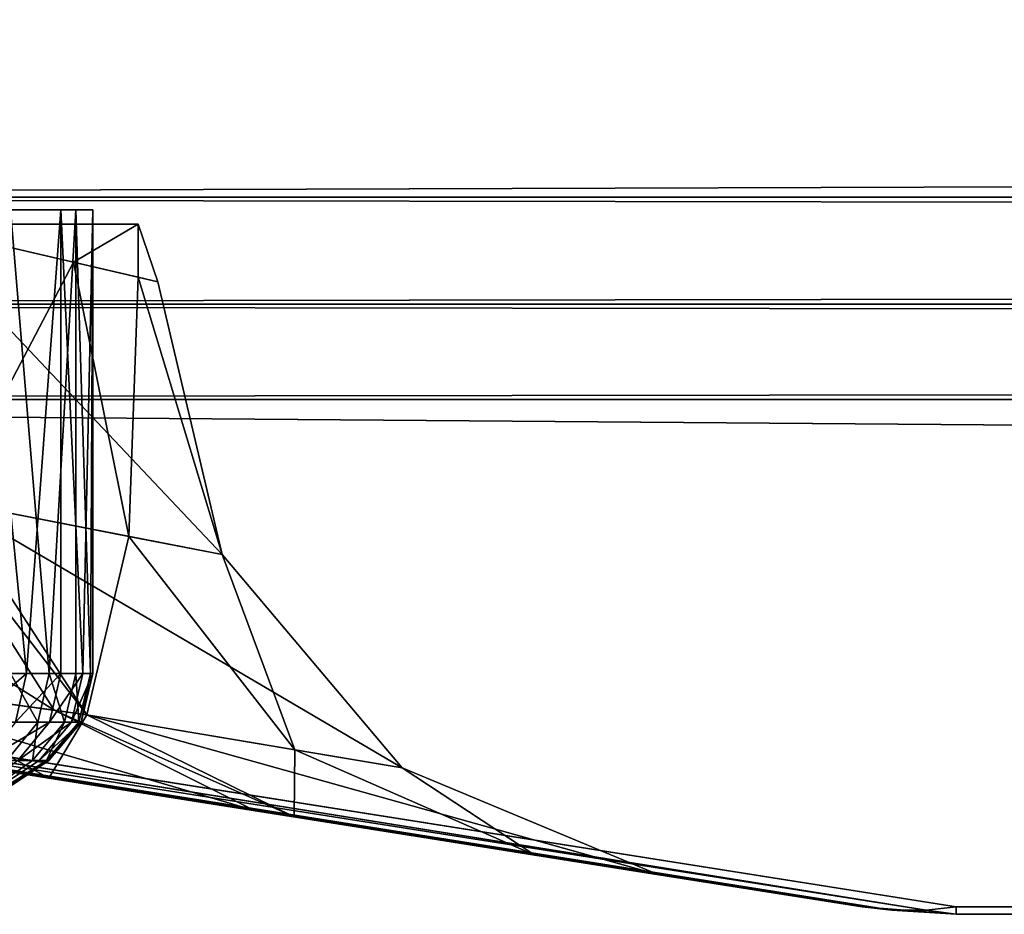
# Model space of a CAD drawing. Extents: x -118 to 117, y 0 to 85.
# Tile 27 of 99: x -105.95 to -102.66, y 1.48 to 4.46. Entities that reach past the tile are written whole.
import ezdxf

# ---------------------------------------------------------------- set-up
doc = ezdxf.new("R2010")
doc.units = 0
doc.header["$LTSCALE"] = 25.4
doc.layers.get('0').update_dxf_attribs({"color": 13, "linetype": 'CONTINUOUS'})

# ---------------------------------------------------------------- blocks, each defined once
blk = doc.blocks.new('INA-4907_STL')
at = {"color": 251}
mesh = blk.add_polyface(dxfattribs=at)
corners = [(113.4968, 4.5814, 2.6083), (-113.5032, 3.8713, 3.2147), (-113.5032, 4.5814, 2.6083), (113.4968, 3.8713, 3.2147)]
mesh.append_faces([[corners[k] for k in face] for face in [(0, 1, 2), (1, 0, 3)]], dxfattribs={"vtx0": -1, "color": 251})
mesh = blk.add_polyface(dxfattribs=at)
corners = [(113.4968, 3.8713, 101.5659), (-113.5032, 4.5814, 102.1723), (-113.5032, 3.8713, 101.5659), (113.4968, 4.5814, 102.1723)]
mesh.append_faces([[corners[k] for k in face] for face in [(0, 1, 2), (1, 0, 3)]], dxfattribs={"vtx0": -1, "color": 251})
mesh = blk.add_polyface(dxfattribs=at)
corners = [(113.4968, 3.514, 4.0775), (-113.5032, 3.8713, 3.2147), (113.4968, 3.8713, 3.2147), (-113.5032, 3.514, 4.0775)]
mesh.append_faces([[corners[k] for k in face] for face in [(0, 1, 2), (1, 0, 3)]], dxfattribs={"vtx0": -1, "color": 251})
mesh = blk.add_polyface(dxfattribs=at)
corners = [(113.4968, 3.8713, 101.5659), (-113.5032, 3.514, 100.7032), (113.4968, 3.514, 100.7032), (-113.5032, 3.8713, 101.5659)]
mesh.append_faces([[corners[k] for k in face] for face in [(0, 1, 2), (1, 0, 3)]], dxfattribs={"vtx0": -1, "color": 251})
at = {"color": 8}
mesh = blk.add_polyface(dxfattribs=at)
corners = [(-113.135, 3.8286, 50.3407), (-109.7967, 3.8286, 50.1924), (-112.6521, 3.8286, 49.6912), (-110.2109, 3.8286, 50.2505), (-110.6067, 3.8286, 50.3858), (-113.4773, 3.8286, 51.0742), (-110.9696, 3.8286, 50.5936), (-111.2867, 3.8286, 50.8664), (-111.5464, 3.8286, 51.1942), (-113.6649, 3.8286, 51.8615), (-111.7394, 3.8286, 51.5653), (-111.8587, 3.8286, 51.9661), (-113.6902, 3.8286, 52.6704), (-111.9, 3.8286, 52.3824), (-111.8617, 3.8286, 52.7988), (-113.5521, 3.8286, 53.4679), (-111.7454, 3.8286, 53.2006), (-111.5551, 3.8286, 53.573), (-113.2563, 3.8286, 54.2213), (-111.2977, 3.8286, 53.9027), (-110.9826, 3.8286, 54.1778), (-110.6212, 3.8286, 54.3882), (-112.815, 3.8286, 54.8997), (-110.2264, 3.8286, 54.5264), (-109.8126, 3.8286, 54.5874), (-106.49, 3.8286, 54.7769), (-107.0361, 3.8286, 55.3742), (-112.2461, 3.8286, 55.4753), (-107.6913, 3.8286, 55.8494), (-111.573, 3.8286, 55.9247), (-108.4287, 3.8286, 56.1829), (-110.8232, 3.8286, 56.2294), (-109.2182, 3.8286, 56.3612), (-110.0274, 3.8286, 56.3769), (-110.5811, 3.8286, 48.4886), (-108.971, 3.8286, 48.4573), (-109.7776, 3.8286, 48.3911), (-108.1942, 3.8286, 48.6846), (-111.3485, 3.8286, 48.7458), (-107.4791, 3.8286, 49.0635), (-112.0484, 3.8286, 49.1522), (-106.8549, 3.8286, 49.5787), (-106.3471, 3.8286, 50.209), (-109.379, 3.8286, 50.2139), (-105.9767, 3.8286, 50.9286), (-108.9729, 3.8286, 50.3139), (-108.5931, 3.8286, 50.4891), (-108.2533, 3.8286, 50.7329), (-107.9658, 3.8286, 51.0366), (-105.7586, 3.8286, 51.708), (-107.7409, 3.8286, 51.3893), (-107.5869, 3.8286, 51.7782), (-105.702, 3.8286, 52.5153), (-107.5092, 3.8286, 52.1891), (-107.5107, 3.8286, 52.6074), (-105.809, 3.8286, 53.3176), (-107.5914, 3.8286, 53.0178), (-107.7482, 3.8286, 53.4055), (-106.0753, 3.8286, 54.0819), (-107.9756, 3.8286, 53.7565), (-108.2653, 3.8286, 54.0582), (-108.6069, 3.8286, 54.2995), (-108.988, 3.8286, 54.4719), (-109.3948, 3.8286, 54.569)]
mesh.append_faces([[corners[k] for k in face] for face in [(32, 31, 33), (34, 35, 36)]], dxfattribs={"vtx0": -1, "color": 8})
mesh.append_faces([[corners[k] for k in face] for face in [(0, 1, 2), (1, 0, 3), (3, 0, 4), (4, 5, 6), (6, 5, 7), (7, 5, 8), (8, 9, 10), (10, 9, 11), (11, 12, 13), (13, 12, 14), (14, 15, 16), (16, 15, 17), (17, 18, 19), (19, 18, 20), (20, 18, 21), (21, 22, 23), (23, 22, 24), (25, 22, 26), (26, 27, 28), (28, 29, 30), (30, 31, 32), (35, 34, 37), (37, 38, 39), (39, 40, 41), (41, 2, 42), (42, 43, 44), (44, 48, 49), (49, 51, 52), (52, 54, 55), (55, 57, 58), (58, 61, 25)]], dxfattribs={"vtx0": -1, "vtx1": -1, "color": 8})
mesh.append_faces([[corners[k] for k in face] for face in [(24, 22, 25), (42, 2, 1)]], dxfattribs={"vtx0": -1, "vtx1": -1, "vtx2": -1, "color": 8})
mesh.append_faces([[corners[k] for k in face] for face in [(4, 0, 5), (8, 5, 9), (11, 9, 12), (14, 12, 15), (17, 15, 18), (21, 18, 22), (26, 22, 27), (28, 27, 29), (30, 29, 31), (37, 34, 38), (39, 38, 40), (41, 40, 2), (42, 1, 43), (44, 43, 45), (44, 45, 46), (44, 46, 47), (44, 47, 48), (49, 48, 50), (49, 50, 51), (52, 51, 53), (52, 53, 54), (55, 54, 56), (55, 56, 57), (58, 57, 59), (58, 59, 60), (58, 60, 61), (25, 61, 62), (25, 62, 63), (25, 63, 24)]], dxfattribs={"vtx0": -1, "vtx2": -1, "color": 8})
mesh = blk.add_polyface(dxfattribs=at)
corners = [(-106.0753, 3.8286, 54.0819), (-106.0753, 2.2839, 54.0819), (-105.9227, 2.2839, 53.7065)]
mesh.append_faces([[corners[k] for k in face] for face in [(0, 1, 2)]], dxfattribs={"color": 8})
mesh = blk.add_polyface(dxfattribs=at)
corners = [(-106.0753, 3.8286, 54.0819), (-105.9227, 2.2839, 53.7065), (-105.809, 3.8286, 53.3176)]
mesh.append_faces([[corners[k] for k in face] for face in [(0, 1, 2)]], dxfattribs={"color": 8})
mesh = blk.add_polyface(dxfattribs=at)
corners = [(-105.7586, 3.8286, 51.708), (-105.8479, 2.2839, 51.3127), (-105.9767, 3.8286, 50.9286)]
mesh.append_faces([[corners[k] for k in face] for face in [(0, 1, 2)]], dxfattribs={"color": 8})
mesh = blk.add_polyface(dxfattribs=at)
corners = [(-105.9767, 3.8286, 50.9286), (-105.8479, 2.2839, 51.3127), (-105.9767, 2.2839, 50.9286)]
mesh.append_faces([[corners[k] for k in face] for face in [(0, 1, 2)]], dxfattribs={"color": 8})
mesh = blk.add_polyface(dxfattribs=at)
corners = [(-105.809, 3.8286, 53.3176), (-105.9227, 2.2839, 53.7065), (-105.809, 2.2839, 53.3176)]
mesh.append_faces([[corners[k] for k in face] for face in [(0, 1, 2)]], dxfattribs={"color": 8})
mesh = blk.add_polyface(dxfattribs=at)
corners = [(-105.7586, 3.8286, 51.708), (-105.7586, 2.2839, 51.708), (-105.8479, 2.2839, 51.3127)]
mesh.append_faces([[corners[k] for k in face] for face in [(0, 1, 2)]], dxfattribs={"color": 8})
mesh = blk.add_polyface(dxfattribs=at)
corners = [(-105.809, 3.8286, 53.3176), (-105.809, 2.2839, 53.3176), (-105.7351, 2.2839, 52.9192)]
mesh.append_faces([[corners[k] for k in face] for face in [(0, 1, 2)]], dxfattribs={"color": 8})
mesh = blk.add_polyface(dxfattribs=at)
corners = [(-105.809, 3.8286, 53.3176), (-105.7351, 2.2839, 52.9192), (-105.702, 3.8286, 52.5153)]
mesh.append_faces([[corners[k] for k in face] for face in [(0, 1, 2)]], dxfattribs={"color": 8})
mesh = blk.add_polyface(dxfattribs=at)
corners = [(-105.702, 3.8286, 52.5153), (-105.7098, 2.2839, 52.1102), (-105.7586, 3.8286, 51.708)]
mesh.append_faces([[corners[k] for k in face] for face in [(0, 1, 2)]], dxfattribs={"color": 8})
mesh = blk.add_polyface(dxfattribs=at)
corners = [(-105.7586, 3.8286, 51.708), (-105.7098, 2.2839, 52.1102), (-105.7586, 2.2839, 51.708)]
mesh.append_faces([[corners[k] for k in face] for face in [(0, 1, 2)]], dxfattribs={"color": 8})
mesh = blk.add_polyface(dxfattribs=at)
corners = [(-105.702, 3.8286, 52.5153), (-105.7351, 2.2839, 52.9192), (-105.702, 2.2839, 52.5153)]
mesh.append_faces([[corners[k] for k in face] for face in [(0, 1, 2)]], dxfattribs={"color": 8})
mesh = blk.add_polyface(dxfattribs=at)
corners = [(-105.702, 3.8286, 52.5153), (-105.702, 2.2839, 52.5153), (-105.7098, 2.2839, 52.1102)]
mesh.append_faces([[corners[k] for k in face] for face in [(0, 1, 2)]], dxfattribs={"color": 8})
at = {"color": 251}
mesh = blk.add_polyface(dxfattribs=at)
corners = [(-106.3124, 3.7812, 49.8238), (-109.7, 3.7812, 49.7903), (-106.402, 3.7812, 49.7098), (-108.4, 3.7812, 50.1387), (-105.5512, 3.7812, 51.4682), (-107.4483, 3.7812, 51.0903), (-107.1, 3.7812, 52.3903), (-105.5512, 3.7812, 53.3125), (-107.4483, 3.7812, 53.6903), (-106.3124, 3.7812, 54.9568), (-108.4, 3.7812, 54.642), (-109.7, 3.7812, 54.9903), (-106.8661, 3.7812, 55.5576), (-113.027, 3.7812, 55.0349), (-112.2419, 3.7812, 55.7964), (-107.114, 3.7812, 55.763), (-107.9523, 3.7812, 56.2644), (-112.006, 3.7812, 55.9603), (-111.8645, 3.7812, 56.0478), (-110.9182, 3.7812, 56.462), (-108.2645, 3.7812, 56.3905), (-109.2281, 3.7812, 56.614), (-110.5555, 3.7812, 56.5533), (-110.0178, 3.7812, 56.6284), (-109.5589, 3.7812, 56.638), (-108.705, 3.7812, 48.2584), (-110.0178, 3.7812, 48.1522), (-109.6892, 3.7812, 48.1403), (-111.0355, 3.7812, 48.3556), (-108.3445, 3.7812, 48.3623), (-111.3591, 3.7812, 48.4776), (-107.9523, 3.7812, 48.5163), (-112.006, 3.7812, 48.8203), (-107.4476, 3.7812, 48.7862), (-107.1246, 3.7812, 49.0095), (-112.2663, 3.7812, 49.0026), (-112.5328, 3.7812, 49.2221), (-113.2575, 3.7812, 50.0652), (-111, 3.7812, 50.1387), (-113.4325, 3.7812, 50.3578), (-111.9517, 3.7812, 51.0903), (-113.8529, 3.7812, 51.4871), (-112.3, 3.7812, 52.3903), (-113.9177, 3.7812, 51.8676), (-113.95, 3.7812, 52.3903), (-111.9517, 3.7812, 53.6903), (-113.4325, 3.7812, 54.4228), (-111, 3.7812, 54.642), (-113.3194, 3.7812, 54.618)]
mesh.append_faces([[corners[k] for k in face] for face in [(23, 21, 24), (25, 26, 27)]], dxfattribs={"vtx0": -1, "color": 251})
mesh.append_faces([[corners[k] for k in face] for face in [(0, 1, 2), (1, 0, 3), (3, 4, 5), (5, 4, 6), (6, 7, 8), (8, 9, 10), (10, 9, 11), (13, 12, 14), (14, 16, 17), (17, 16, 18), (18, 16, 19), (19, 21, 22), (22, 21, 23), (26, 25, 28), (28, 29, 30), (30, 31, 32), (32, 34, 35), (35, 34, 36), (36, 1, 37), (37, 38, 39), (39, 40, 41), (41, 42, 43), (43, 42, 44), (44, 45, 46), (46, 47, 48), (48, 47, 13)]], dxfattribs={"vtx0": -1, "vtx1": -1, "color": 251})
mesh.append_faces([[corners[k] for k in face] for face in [(11, 12, 13), (36, 2, 1)]], dxfattribs={"vtx0": -1, "vtx1": -1, "vtx2": -1, "color": 251})
mesh.append_faces([[corners[k] for k in face] for face in [(3, 0, 4), (6, 4, 7), (8, 7, 9), (11, 9, 12), (14, 12, 15), (14, 15, 16), (19, 16, 20), (19, 20, 21), (28, 25, 29), (30, 29, 31), (32, 31, 33), (32, 33, 34), (36, 34, 2), (37, 1, 38), (39, 38, 40), (41, 40, 42), (44, 42, 45), (46, 45, 47), (13, 47, 11)]], dxfattribs={"vtx0": -1, "vtx2": -1, "color": 251})
mesh = blk.add_polyface(dxfattribs=at)
corners = [(-106.3124, 3.7812, 49.8238), (-105.4854, 3.5885, 51.843), (-105.5512, 3.7812, 51.4682)]
mesh.append_faces([[corners[k] for k in face] for face in [(0, 1, 2)]], dxfattribs={"color": 251})
mesh = blk.add_polyface(dxfattribs=at)
corners = [(-105.5512, 3.7812, 53.3125), (-105.7667, 3.6541, 54.0002), (-106.3124, 3.7812, 54.9568)]
mesh.append_faces([[corners[k] for k in face] for face in [(0, 1, 2)]], dxfattribs={"color": 251})
mesh = blk.add_polyface(dxfattribs=at)
corners = [(-106.3124, 3.7812, 54.9568), (-105.7667, 3.6541, 54.0002), (-106.1842, 2.8584, 55.1647)]
mesh.append_faces([[corners[k] for k in face] for face in [(0, 1, 2)]], dxfattribs={"color": 251})
mesh = blk.add_polyface(dxfattribs=at)
corners = [(-106.3124, 3.7812, 49.8238), (-106.1842, 2.8584, 49.6159), (-105.2712, 2.68, 51.7965)]
mesh.append_faces([[corners[k] for k in face] for face in [(0, 1, 2)]], dxfattribs={"color": 251})
mesh = blk.add_polyface(dxfattribs=at)
corners = [(-106.3124, 3.7812, 49.8238), (-105.2712, 2.68, 51.7965), (-105.4854, 3.5885, 51.843)]
mesh.append_faces([[corners[k] for k in face] for face in [(0, 1, 2)]], dxfattribs={"color": 251})
mesh = blk.add_polyface(dxfattribs=at)
corners = [(-105.5512, 3.7812, 53.3125), (-105.5514, 3.6039, 53.3133), (-105.7667, 3.6541, 54.0002)]
mesh.append_faces([[corners[k] for k in face] for face in [(0, 1, 2)]], dxfattribs={"color": 251})
mesh = blk.add_polyface(dxfattribs=at)
corners = [(-105.5512, 3.7812, 51.4682), (-105.4854, 3.5885, 51.843), (-105.5514, 3.6039, 53.3133)]
mesh.append_faces([[corners[k] for k in face] for face in [(0, 1, 2)]], dxfattribs={"color": 251})
mesh = blk.add_polyface(dxfattribs=at)
corners = [(-105.5512, 3.7812, 51.4682), (-105.5514, 3.6039, 53.3133), (-105.5512, 3.7812, 53.3125)]
mesh.append_faces([[corners[k] for k in face] for face in [(0, 1, 2)]], dxfattribs={"color": 251})
mesh = blk.add_polyface(dxfattribs=at)
corners = [(-105.7667, 3.6541, 54.0002), (-105.5824, 2.7407, 54.1349), (-106.1842, 2.8584, 55.1647)]
mesh.append_faces([[corners[k] for k in face] for face in [(0, 1, 2)]], dxfattribs={"color": 251})
mesh = blk.add_polyface(dxfattribs=at)
corners = [(-105.7667, 3.6541, 54.0002), (-105.5514, 3.6039, 53.3133), (-105.5824, 2.7407, 54.1349)]
mesh.append_faces([[corners[k] for k in face] for face in [(0, 1, 2)]], dxfattribs={"color": 251})
mesh = blk.add_polyface(dxfattribs=at)
corners = [(-105.5514, 3.6039, 53.3133), (-105.2712, 2.68, 51.7965), (-105.5824, 2.7407, 54.1349)]
mesh.append_faces([[corners[k] for k in face] for face in [(0, 1, 2)]], dxfattribs={"color": 251})
mesh = blk.add_polyface(dxfattribs=at)
corners = [(-105.5514, 3.6039, 53.3133), (-105.4854, 3.5885, 51.843), (-105.2712, 2.68, 51.7965)]
mesh.append_faces([[corners[k] for k in face] for face in [(0, 1, 2)]], dxfattribs={"color": 251})
mesh = blk.add_polyface(dxfattribs=at)
corners = [(-103.137, 1.5058, 17.0694), (-108.5683, 2.366, 46.3919), (-109.9974, 2.5924, 46.3015), (-108.0379, 2.282, 46.5212), (-106.71, 2.0717, 47.1053), (-106.2309, 1.9958, 47.4258), (-105.1629, 1.8267, 48.4484), (-105.0312, 1.8058, 48.6161), (-103.8149, 1.6132, 51.5854), (-103.137, 1.5058, 87.7113), (-104.2286, 1.6787, 54.7578), (-105.0312, 1.8058, 56.1646), (-105.8482, 1.9352, 57.0449), (-106.2152, 1.9933, 57.3431), (-107.4826, 2.1941, 58.0636), (-107.9197, 2.2633, 58.2231), (-109.3321, 2.487, 58.4828), (-109.8103, 2.5627, 58.4882), (-115.8161, 3.514, 6.3903), (-113.8161, 3.1972, 6.3903), (-114.8577, 3.3622, 49.7742), (-115.3026, 3.4326, 51.2399), (-115.3701, 3.4433, 51.7264), (-115.8161, 3.514, 98.3903), (-114.6544, 3.33, 49.3567), (-113.8045, 3.1954, 48.1498), (-113.477, 3.1435, 47.8174), (-112.31, 2.9587, 46.9729), (-111.8765, 2.89, 46.7601), (-110.5061, 2.6729, 46.3582), (-115.3419, 3.4389, 53.2907), (-115.238, 3.4224, 53.8587), (-114.724, 3.341, 55.2898), (-114.3908, 3.2882, 55.8703), (-113.4466, 3.1387, 56.9914), (-112.9696, 3.0631, 57.3863), (-111.7174, 2.8648, 58.0874), (-111.2194, 2.7859, 58.261), (-113.812, 3.1966, 98.4002)]
mesh.append_faces([[corners[k] for k in face] for face in [(0, 18, 19), (23, 9, 38)]], dxfattribs={"vtx0": -1, "color": 251})
mesh.append_faces([[corners[k] for k in face] for face in [(1, 0, 3), (3, 0, 4), (4, 0, 5), (5, 0, 6), (6, 0, 7), (7, 0, 8), (8, 9, 10), (10, 9, 11), (11, 9, 12), (12, 9, 13), (13, 9, 14), (14, 9, 15), (15, 9, 16), (16, 9, 17), (18, 22, 23), (20, 0, 24), (24, 0, 25), (25, 0, 26), (26, 0, 27), (27, 0, 28), (28, 0, 29), (29, 0, 2)]], dxfattribs={"vtx0": -1, "vtx1": -1, "color": 251})
mesh.append_faces([[corners[k] for k in face] for face in [(18, 0, 20), (23, 17, 9)]], dxfattribs={"vtx0": -1, "vtx1": -1, "vtx2": -1, "color": 251})
mesh.append_faces([[corners[k] for k in face] for face in [(0, 1, 2), (8, 0, 9), (18, 20, 21), (18, 21, 22), (23, 22, 30), (23, 30, 31), (23, 31, 32), (23, 32, 33), (23, 33, 34), (23, 34, 35), (23, 35, 36), (23, 36, 37), (23, 37, 17)]], dxfattribs={"vtx0": -1, "vtx2": -1, "color": 251})
mesh = blk.add_polyface(dxfattribs=at)
corners = [(113.4968, 3.1972, 6.0775), (-113.5032, 3.514, 4.0775), (113.4968, 3.514, 4.0775), (-113.513, 3.1966, 6.0815), (102.8178, 1.5058, 16.7565), (-102.8242, 1.5058, 16.7565)]
mesh.append_faces([[corners[k] for k in face] for face in [(0, 1, 2), (3, 4, 5)]], dxfattribs={"vtx0": -1, "color": 251})
mesh.append_faces([[corners[k] for k in face] for face in [(1, 0, 3)]], dxfattribs={"vtx0": -1, "vtx1": -1, "color": 251})
mesh.append_faces([[corners[k] for k in face] for face in [(3, 0, 4)]], dxfattribs={"vtx0": -1, "vtx2": -1, "color": 251})
mesh = blk.add_polyface(dxfattribs=at)
corners = [(113.5067, 3.1966, 98.6991), (-102.8242, 1.5058, 88.0242), (102.8178, 1.5058, 88.0242), (-113.5032, 3.1972, 98.7032), (113.4968, 3.514, 100.7032), (-113.5032, 3.514, 100.7032)]
mesh.append_faces([[corners[k] for k in face] for face in [(0, 1, 2), (3, 4, 5)]], dxfattribs={"vtx0": -1, "color": 251})
mesh.append_faces([[corners[k] for k in face] for face in [(1, 0, 3)]], dxfattribs={"vtx0": -1, "vtx1": -1, "color": 251})
mesh.append_faces([[corners[k] for k in face] for face in [(3, 0, 4)]], dxfattribs={"vtx0": -1, "vtx2": -1, "color": 251})
mesh = blk.add_polyface(dxfattribs=at)
corners = [(-103.0387, 1.4952, 16.9693), (-113.8161, 3.1972, 6.3903), (-113.6926, 3.1901, 6.2009)]
mesh.append_faces([[corners[k] for k in face] for face in [(0, 1, 2)]], dxfattribs={"color": 251})
mesh = blk.add_polyface(dxfattribs=at)
corners = [(-103.137, 1.5058, 17.0694), (-113.8161, 3.1972, 6.3903), (-103.0387, 1.4952, 16.9693)]
mesh.append_faces([[corners[k] for k in face] for face in [(0, 1, 2)]], dxfattribs={"color": 251})
mesh = blk.add_polyface(dxfattribs=at)
corners = [(-113.812, 3.1966, 98.4002), (-103.137, 1.5058, 87.7113), (-103.0387, 1.4952, 87.8113)]
mesh.append_faces([[corners[k] for k in face] for face in [(0, 1, 2)]], dxfattribs={"color": 251})
mesh = blk.add_polyface(dxfattribs=at)
corners = [(-113.6926, 3.1901, 98.5797), (-113.812, 3.1966, 98.4002), (-103.0387, 1.4952, 87.8113)]
mesh.append_faces([[corners[k] for k in face] for face in [(0, 1, 2)]], dxfattribs={"color": 251})
mesh = blk.add_polyface(dxfattribs=at)
corners = [(-113.5032, 3.1972, 98.7032), (-113.6926, 3.1901, 98.5797), (-102.9242, 1.4952, 87.9258)]
mesh.append_faces([[corners[k] for k in face] for face in [(0, 1, 2)]], dxfattribs={"color": 251})
mesh = blk.add_polyface(dxfattribs=at)
corners = [(-102.9242, 1.4952, 16.8548), (-113.6926, 3.1901, 6.2009), (-113.513, 3.1966, 6.0815)]
mesh.append_faces([[corners[k] for k in face] for face in [(0, 1, 2)]], dxfattribs={"color": 251})
mesh = blk.add_polyface(dxfattribs=at)
corners = [(-113.6926, 3.1901, 98.5797), (-103.0387, 1.4952, 87.8113), (-102.9242, 1.4952, 87.9258)]
mesh.append_faces([[corners[k] for k in face] for face in [(0, 1, 2)]], dxfattribs={"color": 251})
mesh = blk.add_polyface(dxfattribs=at)
corners = [(-103.0387, 1.4952, 16.9693), (-113.6926, 3.1901, 6.2009), (-102.9242, 1.4952, 16.8548)]
mesh.append_faces([[corners[k] for k in face] for face in [(0, 1, 2)]], dxfattribs={"color": 251})
mesh = blk.add_polyface(dxfattribs=at)
corners = [(-102.9242, 1.4952, 16.8548), (-113.513, 3.1966, 6.0815), (-102.8242, 1.5058, 16.7565)]
mesh.append_faces([[corners[k] for k in face] for face in [(0, 1, 2)]], dxfattribs={"color": 251})
mesh = blk.add_polyface(dxfattribs=at)
corners = [(-113.5032, 3.1972, 98.7032), (-102.9242, 1.4952, 87.9258), (-102.8242, 1.5058, 88.0242)]
mesh.append_faces([[corners[k] for k in face] for face in [(0, 1, 2)]], dxfattribs={"color": 251})
mesh = blk.add_polyface(dxfattribs=at)
corners = [(-105.8308, 2.1609, 49.0355), (-107.0377, 2.9234, 48.7097), (-106.7176, 2.2838, 48.1424)]
mesh.append_faces([[corners[k] for k in face] for face in [(0, 1, 2)]], dxfattribs={"color": 251})
mesh = blk.add_polyface(dxfattribs=at)
corners = [(-106.2774, 2.8654, 49.4902), (-107.0377, 2.9234, 48.7097), (-105.8308, 2.1609, 49.0355)]
mesh.append_faces([[corners[k] for k in face] for face in [(0, 1, 2)]], dxfattribs={"color": 251})
mesh = blk.add_polyface(dxfattribs=at)
corners = [(-106.3988, 2.2395, 56.3652), (-106.1842, 2.8584, 55.1647), (-105.722, 2.1459, 55.6004)]
mesh.append_faces([[corners[k] for k in face] for face in [(0, 1, 2)]], dxfattribs={"color": 251})
mesh = blk.add_polyface(dxfattribs=at)
corners = [(-106.2774, 2.8654, 49.4902), (-105.8308, 2.1609, 49.0355), (-105.722, 2.1459, 49.1802)]
mesh.append_faces([[corners[k] for k in face] for face in [(0, 1, 2)]], dxfattribs={"color": 251})
mesh = blk.add_polyface(dxfattribs=at)
corners = [(-106.1842, 2.8584, 49.6159), (-106.2774, 2.8654, 49.4902), (-105.722, 2.1459, 49.1802)]
mesh.append_faces([[corners[k] for k in face] for face in [(0, 1, 2)]], dxfattribs={"color": 251})
mesh = blk.add_polyface(dxfattribs=at)
corners = [(-106.1842, 2.8584, 55.1647), (-105.5824, 2.7407, 54.1349), (-105.722, 2.1459, 55.6004)]
mesh.append_faces([[corners[k] for k in face] for face in [(0, 1, 2)]], dxfattribs={"color": 251})
mesh = blk.add_polyface(dxfattribs=at)
corners = [(-106.1842, 2.8584, 49.6159), (-105.722, 2.1459, 49.1802), (-104.6707, 1.9698, 51.7039)]
mesh.append_faces([[corners[k] for k in face] for face in [(0, 1, 2)]], dxfattribs={"color": 251})
mesh = blk.add_polyface(dxfattribs=at)
corners = [(-106.1842, 2.8584, 49.6159), (-104.6707, 1.9698, 51.7039), (-105.2712, 2.68, 51.7965)]
mesh.append_faces([[corners[k] for k in face] for face in [(0, 1, 2)]], dxfattribs={"color": 251})
mesh = blk.add_polyface(dxfattribs=at)
corners = [(-105.5824, 2.7407, 54.1349), (-105.0288, 2.0298, 54.4075), (-105.722, 2.1459, 55.6004)]
mesh.append_faces([[corners[k] for k in face] for face in [(0, 1, 2)]], dxfattribs={"color": 251})
mesh = blk.add_polyface(dxfattribs=at)
corners = [(-105.5824, 2.7407, 54.1349), (-105.2712, 2.68, 51.7965), (-105.0288, 2.0298, 54.4075)]
mesh.append_faces([[corners[k] for k in face] for face in [(0, 1, 2)]], dxfattribs={"color": 251})
mesh = blk.add_polyface(dxfattribs=at)
corners = [(-105.2712, 2.68, 51.7965), (-104.6707, 1.9698, 51.7039), (-105.0288, 2.0298, 54.4075)]
mesh.append_faces([[corners[k] for k in face] for face in [(0, 1, 2)]], dxfattribs={"color": 251})
mesh = blk.add_polyface(dxfattribs=at)
corners = [(-105.1629, 1.8267, 48.4484), (-106.7176, 2.2838, 48.1424), (-106.2309, 1.9958, 47.4258)]
mesh.append_faces([[corners[k] for k in face] for face in [(0, 1, 2)]], dxfattribs={"color": 251})
mesh = blk.add_polyface(dxfattribs=at)
corners = [(-105.8308, 2.1609, 49.0355), (-106.7176, 2.2838, 48.1424), (-105.1629, 1.8267, 48.4484)]
mesh.append_faces([[corners[k] for k in face] for face in [(0, 1, 2)]], dxfattribs={"color": 251})
at = {"color": 8}
mesh = blk.add_polyface(dxfattribs=at)
corners = [(-105.9227, 2.2839, 53.7065), (-106.1104, 2.1215, 54.0655), (-105.9593, 2.1215, 53.6937), (-106.0753, 2.2839, 54.0819)]
mesh.append_faces([[corners[k] for k in face] for face in [(0, 1, 2), (1, 0, 3)]], dxfattribs={"vtx0": -1, "color": 8})
mesh = blk.add_polyface(dxfattribs=at)
corners = [(-105.9767, 2.2839, 50.9286), (-105.8852, 2.1215, 51.3232), (-106.0127, 2.1215, 50.9427), (-105.8479, 2.2839, 51.3127)]
mesh.append_faces([[corners[k] for k in face] for face in [(0, 1, 2), (1, 0, 3)]], dxfattribs={"vtx0": -1, "color": 8})
mesh = blk.add_polyface(dxfattribs=at)
corners = [(-105.809, 2.2839, 53.3176), (-105.9593, 2.1215, 53.6937), (-105.8466, 2.1215, 53.3086), (-105.9227, 2.2839, 53.7065)]
mesh.append_faces([[corners[k] for k in face] for face in [(0, 1, 2), (1, 0, 3)]], dxfattribs={"vtx0": -1, "color": 8})
mesh = blk.add_polyface(dxfattribs=at)
corners = [(-105.8479, 2.2839, 51.3127), (-105.7968, 2.1215, 51.7146), (-105.8852, 2.1215, 51.3232), (-105.7586, 2.2839, 51.708)]
mesh.append_faces([[corners[k] for k in face] for face in [(0, 1, 2), (1, 0, 3)]], dxfattribs={"vtx0": -1, "color": 8})
mesh = blk.add_polyface(dxfattribs=at)
corners = [(-105.7351, 2.2839, 52.9192), (-105.8466, 2.1215, 53.3086), (-105.7735, 2.1215, 52.9141), (-105.809, 2.2839, 53.3176)]
mesh.append_faces([[corners[k] for k in face] for face in [(0, 1, 2), (1, 0, 3)]], dxfattribs={"vtx0": -1, "color": 8})
mesh = blk.add_polyface(dxfattribs=at)
corners = [(-105.7586, 2.2839, 51.708), (-105.7485, 2.1215, 52.1129), (-105.7968, 2.1215, 51.7146), (-105.7098, 2.2839, 52.1102)]
mesh.append_faces([[corners[k] for k in face] for face in [(0, 1, 2), (1, 0, 3)]], dxfattribs={"vtx0": -1, "color": 8})
mesh = blk.add_polyface(dxfattribs=at)
corners = [(-105.702, 2.2839, 52.5153), (-105.7735, 2.1215, 52.9141), (-105.7407, 2.1215, 52.5141), (-105.7351, 2.2839, 52.9192)]
mesh.append_faces([[corners[k] for k in face] for face in [(0, 1, 2), (1, 0, 3)]], dxfattribs={"vtx0": -1, "color": 8})
mesh = blk.add_polyface(dxfattribs=at)
corners = [(-105.7098, 2.2839, 52.1102), (-105.7407, 2.1215, 52.5141), (-105.7485, 2.1215, 52.1129), (-105.702, 2.2839, 52.5153)]
mesh.append_faces([[corners[k] for k in face] for face in [(0, 1, 2), (1, 0, 3)]], dxfattribs={"vtx0": -1, "color": 8})
at = {"color": 251}
mesh = blk.add_polyface(dxfattribs=at)
corners = [(-105.8482, 1.9352, 57.0449), (-106.3988, 2.2395, 56.3652), (-105.722, 2.1459, 55.6004)]
mesh.append_faces([[corners[k] for k in face] for face in [(0, 1, 2)]], dxfattribs={"color": 251})
mesh = blk.add_polyface(dxfattribs=at)
corners = [(-106.2152, 1.9933, 57.3431), (-106.3988, 2.2395, 56.3652), (-105.8482, 1.9352, 57.0449)]
mesh.append_faces([[corners[k] for k in face] for face in [(0, 1, 2)]], dxfattribs={"color": 251})
mesh = blk.add_polyface(dxfattribs=at)
corners = [(-105.8482, 1.9352, 57.0449), (-105.722, 2.1459, 55.6004), (-105.0312, 1.8058, 56.1646)]
mesh.append_faces([[corners[k] for k in face] for face in [(0, 1, 2)]], dxfattribs={"color": 251})
mesh = blk.add_polyface(dxfattribs=at)
corners = [(-105.8308, 2.1609, 49.0355), (-105.1629, 1.8267, 48.4484), (-105.0312, 1.8058, 48.6161)]
mesh.append_faces([[corners[k] for k in face] for face in [(0, 1, 2)]], dxfattribs={"color": 251})
mesh = blk.add_polyface(dxfattribs=at)
corners = [(-105.722, 2.1459, 49.1802), (-105.8308, 2.1609, 49.0355), (-105.0312, 1.8058, 48.6161)]
mesh.append_faces([[corners[k] for k in face] for face in [(0, 1, 2)]], dxfattribs={"color": 251})
mesh = blk.add_polyface(dxfattribs=at)
corners = [(-105.0312, 1.8058, 56.1646), (-105.722, 2.1459, 55.6004), (-105.0288, 2.0298, 54.4075)]
mesh.append_faces([[corners[k] for k in face] for face in [(0, 1, 2)]], dxfattribs={"color": 251})
mesh = blk.add_polyface(dxfattribs=at)
corners = [(-103.8149, 1.6132, 51.5854), (-105.722, 2.1459, 49.1802), (-105.0312, 1.8058, 48.6161)]
mesh.append_faces([[corners[k] for k in face] for face in [(0, 1, 2)]], dxfattribs={"color": 251})
mesh = blk.add_polyface(dxfattribs=at)
corners = [(-104.6707, 1.9698, 51.7039), (-105.722, 2.1459, 49.1802), (-103.8149, 1.6132, 51.5854)]
mesh.append_faces([[corners[k] for k in face] for face in [(0, 1, 2)]], dxfattribs={"color": 251})
at = {"color": 8}
mesh = blk.add_polyface(dxfattribs=at)
corners = [(-106.0127, 2.1215, 50.9427), (-105.989, 1.994, 51.3522), (-106.1131, 1.994, 50.9821), (-105.8852, 2.1215, 51.3232)]
mesh.append_faces([[corners[k] for k in face] for face in [(0, 1, 2), (1, 0, 3)]], dxfattribs={"vtx0": -1, "color": 8})
mesh = blk.add_polyface(dxfattribs=at)
corners = [(-105.8466, 2.1215, 53.3086), (-106.0611, 1.994, 53.6582), (-105.9515, 1.994, 53.2836), (-105.9593, 2.1215, 53.6937)]
mesh.append_faces([[corners[k] for k in face] for face in [(0, 1, 2), (1, 0, 3)]], dxfattribs={"vtx0": -1, "color": 8})
mesh = blk.add_polyface(dxfattribs=at)
corners = [(-105.8852, 2.1215, 51.3232), (-105.9031, 1.994, 51.733), (-105.989, 1.994, 51.3522), (-105.7968, 2.1215, 51.7146)]
mesh.append_faces([[corners[k] for k in face] for face in [(0, 1, 2), (1, 0, 3)]], dxfattribs={"vtx0": -1, "color": 8})
mesh = blk.add_polyface(dxfattribs=at)
corners = [(-105.7735, 2.1215, 52.9141), (-105.9515, 1.994, 53.2836), (-105.8804, 1.994, 52.8998), (-105.8466, 2.1215, 53.3086)]
mesh.append_faces([[corners[k] for k in face] for face in [(0, 1, 2), (1, 0, 3)]], dxfattribs={"vtx0": -1, "color": 8})
mesh = blk.add_polyface(dxfattribs=at)
corners = [(-105.7968, 2.1215, 51.7146), (-105.856, 1.994, 52.1205), (-105.9031, 1.994, 51.733), (-105.7485, 2.1215, 52.1129)]
mesh.append_faces([[corners[k] for k in face] for face in [(0, 1, 2), (1, 0, 3)]], dxfattribs={"vtx0": -1, "color": 8})
mesh = blk.add_polyface(dxfattribs=at)
corners = [(-105.7407, 2.1215, 52.5141), (-105.8804, 1.994, 52.8998), (-105.8485, 1.994, 52.5108), (-105.7735, 2.1215, 52.9141)]
mesh.append_faces([[corners[k] for k in face] for face in [(0, 1, 2), (1, 0, 3)]], dxfattribs={"vtx0": -1, "color": 8})
mesh = blk.add_polyface(dxfattribs=at)
corners = [(-105.7485, 2.1215, 52.1129), (-105.8485, 1.994, 52.5108), (-105.856, 1.994, 52.1205), (-105.7407, 2.1215, 52.5141)]
mesh.append_faces([[corners[k] for k in face] for face in [(0, 1, 2), (1, 0, 3)]], dxfattribs={"vtx0": -1, "color": 8})
at = {"color": 251}
mesh = blk.add_polyface(dxfattribs=at)
corners = [(-105.0312, 1.8058, 56.1646), (-105.0288, 2.0298, 54.4075), (-104.2286, 1.6787, 54.7578)]
mesh.append_faces([[corners[k] for k in face] for face in [(0, 1, 2)]], dxfattribs={"color": 251})
mesh = blk.add_polyface(dxfattribs=at)
corners = [(-104.2286, 1.6787, 54.7578), (-105.0288, 2.0298, 54.4075), (-104.6707, 1.9698, 51.7039)]
mesh.append_faces([[corners[k] for k in face] for face in [(0, 1, 2)]], dxfattribs={"color": 251})
at = {"color": 8}
mesh = blk.add_polyface(dxfattribs=at)
corners = [(-106.4003, 1.6496, 52.8769), (-106.3646, 1.6496, 52.4024), (-105.8485, 1.994, 52.5108)]
mesh.append_faces([[corners[k] for k in face] for face in [(0, 1, 2)]], dxfattribs={"color": 8})
mesh = blk.add_polyface(dxfattribs=at)
corners = [(-105.8804, 1.994, 52.8998), (-106.4003, 1.6496, 52.8769), (-105.8485, 1.994, 52.5108)]
mesh.append_faces([[corners[k] for k in face] for face in [(0, 1, 2)]], dxfattribs={"color": 8})
mesh = blk.add_polyface(dxfattribs=at)
corners = [(-105.9515, 1.994, 53.2836), (-106.4003, 1.6496, 52.8769), (-105.8804, 1.994, 52.8998)]
mesh.append_faces([[corners[k] for k in face] for face in [(0, 1, 2)]], dxfattribs={"color": 8})
mesh = blk.add_polyface(dxfattribs=at)
corners = [(-106.3969, 1.6496, 51.9276), (-105.989, 1.994, 51.3522), (-105.9031, 1.994, 51.733)]
mesh.append_faces([[corners[k] for k in face] for face in [(0, 1, 2)]], dxfattribs={"color": 8})
mesh = blk.add_polyface(dxfattribs=at)
corners = [(-105.856, 1.994, 52.1205), (-106.3969, 1.6496, 51.9276), (-105.9031, 1.994, 51.733)]
mesh.append_faces([[corners[k] for k in face] for face in [(0, 1, 2)]], dxfattribs={"color": 8})
mesh = blk.add_polyface(dxfattribs=at)
corners = [(-106.3646, 1.6496, 52.4024), (-106.3969, 1.6496, 51.9276), (-105.856, 1.994, 52.1205)]
mesh.append_faces([[corners[k] for k in face] for face in [(0, 1, 2)]], dxfattribs={"color": 8})
mesh = blk.add_polyface(dxfattribs=at)
corners = [(-105.8485, 1.994, 52.5108), (-106.3646, 1.6496, 52.4024), (-105.856, 1.994, 52.1205)]
mesh.append_faces([[corners[k] for k in face] for face in [(0, 1, 2)]], dxfattribs={"color": 8})
at = {"color": 251}
mesh = blk.add_polyface(dxfattribs=at)
corners = [(-104.2286, 1.6787, 54.7578), (-104.6707, 1.9698, 51.7039), (-103.8149, 1.6132, 51.5854)]
mesh.append_faces([[corners[k] for k in face] for face in [(0, 1, 2)]], dxfattribs={"color": 251})
mesh = blk.add_polyface(dxfattribs=at)
corners = [(-102.8242, 1.4812, 87.7113), (-103.137, 1.5058, 17.0694), (-102.8242, 1.4812, 17.0694), (-103.137, 1.5058, 87.7113)]
mesh.append_faces([[corners[k] for k in face] for face in [(0, 1, 2), (1, 0, 3)]], dxfattribs={"vtx0": -1, "color": 251})
mesh = blk.add_polyface(dxfattribs=at)
corners = [(-103.0387, 1.4952, 87.8113), (-103.137, 1.5058, 87.7113), (-102.8242, 1.4812, 87.7113)]
mesh.append_faces([[corners[k] for k in face] for face in [(0, 1, 2)]], dxfattribs={"color": 251})
mesh = blk.add_polyface(dxfattribs=at)
corners = [(-103.137, 1.5058, 17.0694), (-103.0387, 1.4952, 16.9693), (-102.8242, 1.4812, 17.0694)]
mesh.append_faces([[corners[k] for k in face] for face in [(0, 1, 2)]], dxfattribs={"color": 251})
mesh = blk.add_polyface(dxfattribs=at)
corners = [(-102.9242, 1.4952, 87.9258), (-103.0387, 1.4952, 87.8113), (-102.8242, 1.4812, 87.7113)]
mesh.append_faces([[corners[k] for k in face] for face in [(0, 1, 2)]], dxfattribs={"color": 251})
mesh = blk.add_polyface(dxfattribs=at)
corners = [(-102.8242, 1.4812, 17.0694), (-103.0387, 1.4952, 16.9693), (-102.9242, 1.4952, 16.8548)]
mesh.append_faces([[corners[k] for k in face] for face in [(0, 1, 2)]], dxfattribs={"color": 251})
mesh = blk.add_polyface(dxfattribs=at)
corners = [(-102.8242, 1.5058, 88.0242), (-102.9242, 1.4952, 87.9258), (-102.8242, 1.4812, 87.7113)]
mesh.append_faces([[corners[k] for k in face] for face in [(0, 1, 2)]], dxfattribs={"color": 251})
mesh = blk.add_polyface(dxfattribs=at)
corners = [(-102.8242, 1.4812, 17.0694), (-102.9242, 1.4952, 16.8548), (-102.8242, 1.5058, 16.7565)]
mesh.append_faces([[corners[k] for k in face] for face in [(0, 1, 2)]], dxfattribs={"color": 251})
mesh = blk.add_polyface(dxfattribs=at)
corners = [(102.8178, 1.5058, 88.0242), (-102.8242, 1.4812, 87.7113), (102.8178, 1.4812, 87.7113), (-102.8242, 1.5058, 88.0242)]
mesh.append_faces([[corners[k] for k in face] for face in [(0, 1, 2), (1, 0, 3)]], dxfattribs={"vtx0": -1, "color": 251})
mesh = blk.add_polyface(dxfattribs=at)
corners = [(102.8178, 1.4812, 17.0694), (-102.8242, 1.5058, 16.7565), (102.8178, 1.5058, 16.7565), (-102.8242, 1.4812, 17.0694)]
mesh.append_faces([[corners[k] for k in face] for face in [(0, 1, 2), (1, 0, 3)]], dxfattribs={"vtx0": -1, "color": 251})
mesh = blk.add_polyface(dxfattribs=at)
corners = [(102.8178, 1.4812, 17.0694), (97.4968, 1.4812, 17.6181), (-102.8242, 1.4812, 17.0694), (98.8469, 1.4812, 17.9799), (99.8353, 1.4812, 18.9682), (100.197, 1.4812, 20.3183), (102.8178, 1.4812, 87.7113), (100.197, 1.4812, 84.3183), (99.9915, 1.4812, 85.3517), (99.4061, 1.4812, 86.2277), (98.5301, 1.4812, 86.813), (97.4968, 1.4812, 87.0186), (-97.5032, 1.4812, 87.0186), (-100.2034, 1.4812, 20.3183), (-102.8242, 1.4812, 87.7113), (-99.8416, 1.4812, 18.9682), (-98.8533, 1.4812, 17.9799), (-97.5032, 1.4812, 17.6181), (-100.2034, 1.4812, 84.3183), (-99.9979, 1.4812, 85.3517), (-99.4125, 1.4812, 86.2277), (-98.5365, 1.4812, 86.813)]
mesh.append_faces([[corners[k] for k in face] for face in [(0, 1, 2), (1, 0, 3), (3, 0, 4), (4, 0, 5), (5, 6, 7), (7, 6, 8), (8, 6, 9), (9, 6, 10), (10, 6, 11), (11, 6, 12), (2, 13, 14), (13, 2, 15), (15, 2, 16), (16, 2, 17), (17, 2, 1), (14, 12, 6)]], dxfattribs={"vtx0": -1, "vtx1": -1, "color": 251})
mesh.append_faces([[corners[k] for k in face] for face in [(5, 0, 6), (14, 13, 18), (14, 18, 19), (14, 19, 20), (14, 20, 21), (14, 21, 12)]], dxfattribs={"vtx0": -1, "vtx2": -1, "color": 251})

msp = doc.modelspace()

# ---------------------------------------------------------------- block references
at = {"color": 0}
msp.add_blockref('INA-4907_STL', (0, 0), dxfattribs=at)

doc.saveas('drawing.dxf')
